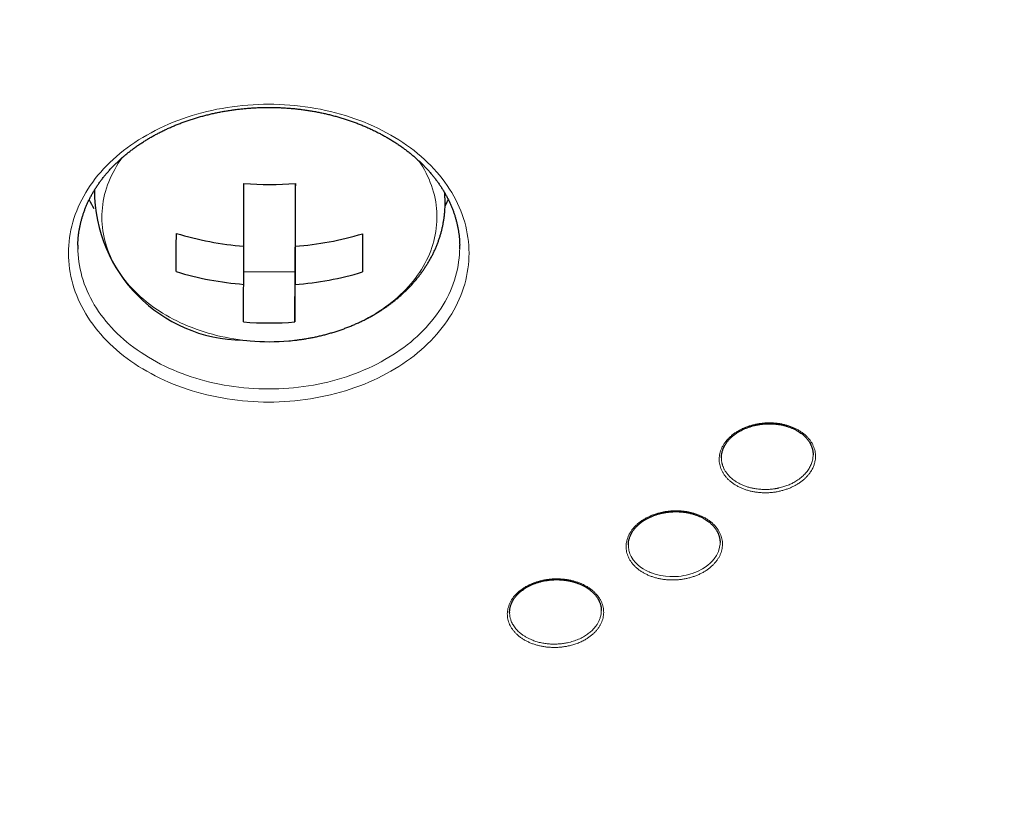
# Model space of a CAD drawing. Header units: millimetres. Extents: x 8 to 587, y 12 to 540.
# Tile 209 of 256: x 302 to 323, y 478 to 495. Entities that reach past the tile are written whole.
import ezdxf

# ---------------------------------------------------------------- set-up
doc = ezdxf.new("R2010")
doc.units = ezdxf.units.MM

msp = doc.modelspace()

# ---------------------------------------------------------------- linework, layer by layer
at = {"color": 7, "linetype": 'Continuous', "lineweight": 30}
for p, q in [((307.576, 491.298), (307.576, 491.292)), ((307.576, 491.292), (307.576, 489.93)), ((307.573, 490.46), (307.57, 489.368)), ((307.576, 490.46), (307.573, 490.46)), ((307.573, 490.46), (307.573, 489.098)), ((309.043, 490.202), (309.043, 489.37)), ((306.453, 489.933), (306.453, 489.1)), ((307.57, 489.368), (306.453, 489.37)), ((307.57, 489.368), (307.57, 488.281)), ((312.251, 481.957), (312.251, 481.952))]:
    msp.add_line(p, q, dxfattribs=at)
at = {"color": 252, "linetype": 'Continuous', "lineweight": 0, "flags": 128}
for points in [[(307, 493.025), (307.114, 493.024), (307.229, 493.021), (307.343, 493.015), (307.456, 493.007), (307.57, 492.997), (307.683, 492.985), (307.796, 492.971), (307.908, 492.954), (308.019, 492.935), (308.13, 492.914), (308.24, 492.891), (308.349, 492.866), (308.458, 492.839), (308.565, 492.81), (308.671, 492.778), (308.776, 492.745), (308.88, 492.709), (308.982, 492.671), (309.084, 492.632), (309.183, 492.59), (309.282, 492.547), (309.378, 492.502), (309.473, 492.454), (309.567, 492.405), (309.658, 492.354), (309.748, 492.302), (309.836, 492.248), (309.922, 492.192), (310.006, 492.134), (310.088, 492.075), (310.167, 492.014), (310.245, 491.951), (310.32, 491.887), (310.394, 491.822), (310.464, 491.755), (310.533, 491.687), (310.599, 491.618), (310.662, 491.547), (310.723, 491.476), (310.782, 491.403), (310.837, 491.328), (310.891, 491.253), (310.941, 491.177), (310.989, 491.1), (311.034, 491.022), (311.077, 490.943), (311.116, 490.863), (311.153, 490.783), (311.187, 490.702), (311.218, 490.62), (311.246, 490.538), (311.271, 490.455), (311.294, 490.371), (311.313, 490.288), (311.329, 490.204), (311.343, 490.119), (311.353, 490.035), (311.361, 489.95), (311.365, 489.865), (311.367, 489.78), (311.365, 489.695), (311.361, 489.61), (311.353, 489.525), (311.343, 489.441), (311.329, 489.356), (311.313, 489.272), (311.294, 489.189), (311.271, 489.105), (311.246, 489.022), (311.218, 488.94), (311.187, 488.858), (311.153, 488.777), (311.116, 488.697), (311.077, 488.617), (311.034, 488.538), (310.989, 488.46), (310.941, 488.383), (310.891, 488.307), (310.837, 488.232), (310.782, 488.157), (310.723, 488.084), (310.662, 488.013), (310.599, 487.942), (310.533, 487.873), (310.464, 487.805), (310.394, 487.738), (310.32, 487.673), (310.245, 487.609), (310.167, 487.546), (310.088, 487.485), (310.006, 487.426), (309.922, 487.368), (309.836, 487.312), (309.748, 487.258), (309.658, 487.206), (309.567, 487.155), (309.473, 487.106), (309.378, 487.058), (309.282, 487.013), (309.183, 486.97), (309.084, 486.928), (308.982, 486.889), (308.88, 486.851), (308.776, 486.815), (308.671, 486.782), (308.565, 486.75), (308.458, 486.721), (308.349, 486.694), (308.24, 486.669), (308.13, 486.646), (308.019, 486.625), (307.908, 486.606), (307.796, 486.589), (307.683, 486.575), (307.57, 486.563), (307.456, 486.553), (307.343, 486.545), (307.229, 486.539), (307.114, 486.536), (307, 486.535), (306.886, 486.536), (306.771, 486.539), (306.657, 486.545), (306.544, 486.553), (306.43, 486.563), (306.317, 486.575), (306.204, 486.589), (306.092, 486.606), (305.981, 486.625), (305.87, 486.646), (305.76, 486.669), (305.651, 486.694), (305.542, 486.721), (305.435, 486.75), (305.329, 486.782), (305.224, 486.815), (305.12, 486.851), (305.018, 486.889), (304.916, 486.928), (304.817, 486.97), (304.718, 487.013), (304.622, 487.058), (304.527, 487.106), (304.433, 487.155), (304.342, 487.206), (304.252, 487.258), (304.164, 487.312), (304.078, 487.368), (303.994, 487.426), (303.912, 487.485), (303.833, 487.546), (303.755, 487.609), (303.68, 487.673), (303.606, 487.738), (303.536, 487.805), (303.467, 487.873), (303.401, 487.942), (303.338, 488.013), (303.277, 488.084), (303.218, 488.157), (303.163, 488.232), (303.109, 488.307), (303.059, 488.383), (303.011, 488.46), (302.966, 488.538), (302.923, 488.617), (302.884, 488.697), (302.847, 488.777), (302.813, 488.858), (302.782, 488.94), (302.754, 489.022), (302.729, 489.105), (302.706, 489.189), (302.687, 489.272), (302.671, 489.356), (302.657, 489.441), (302.647, 489.525), (302.639, 489.61), (302.635, 489.695), (302.633, 489.78), (302.635, 489.865), (302.639, 489.95), (302.647, 490.035), (302.657, 490.119), (302.671, 490.204), (302.687, 490.288), (302.706, 490.371), (302.729, 490.455), (302.754, 490.538), (302.782, 490.62), (302.813, 490.702), (302.847, 490.783), (302.884, 490.863), (302.923, 490.943), (302.966, 491.022), (303.011, 491.1), (303.059, 491.177), (303.109, 491.253), (303.163, 491.328), (303.218, 491.403), (303.277, 491.476), (303.338, 491.547), (303.401, 491.618), (303.467, 491.687), (303.536, 491.755), (303.606, 491.822), (303.68, 491.887), (303.755, 491.951), (303.833, 492.014), (303.912, 492.075), (303.994, 492.134), (304.078, 492.192), (304.164, 492.248), (304.252, 492.302), (304.342, 492.354), (304.433, 492.405), (304.527, 492.454), (304.622, 492.502), (304.718, 492.547), (304.817, 492.59), (304.916, 492.632), (305.018, 492.671), (305.12, 492.709), (305.224, 492.745), (305.329, 492.778), (305.435, 492.81), (305.542, 492.839), (305.651, 492.866), (305.76, 492.891), (305.87, 492.914), (305.981, 492.935), (306.092, 492.954), (306.204, 492.971), (306.317, 492.985), (306.43, 492.997), (306.544, 493.007), (306.657, 493.015), (306.771, 493.021), (306.886, 493.024), (307, 493.025)], [(303.808, 491.865), (303.763, 491.801), (303.72, 491.737), (303.68, 491.672), (303.641, 491.606), (303.605, 491.539), (303.572, 491.471), (303.541, 491.403), (303.512, 491.334), (303.486, 491.265), (303.462, 491.195), (303.441, 491.125), (303.422, 491.055), (303.406, 490.984), (303.392, 490.912), (303.381, 490.841), (303.373, 490.769), (303.367, 490.697), (303.363, 490.625), (303.362, 490.554), (303.364, 490.482), (303.368, 490.41), (303.375, 490.338), (303.384, 490.266), (303.396, 490.195), (303.411, 490.124), (303.428, 490.053), (303.447, 489.982), (303.469, 489.912), (303.494, 489.843), (303.521, 489.774), (303.55, 489.705), (303.582, 489.637), (303.617, 489.57), (303.653, 489.503), (303.692, 489.437), (303.734, 489.372), (303.777, 489.308), (303.823, 489.245), (303.872, 489.182), (303.922, 489.121), (303.975, 489.061), (304.029, 489.001), (304.086, 488.943), (304.145, 488.886), (304.206, 488.83), (304.269, 488.775), (304.334, 488.722), (304.4, 488.67), (304.469, 488.619), (304.539, 488.569), (304.611, 488.521), (304.685, 488.475), (304.76, 488.429), (304.837, 488.386), (304.916, 488.344), (304.996, 488.303), (305.077, 488.264), (305.16, 488.227), (305.244, 488.191), (305.329, 488.157), (305.416, 488.125), (305.503, 488.094), (305.592, 488.065), (305.682, 488.038), (305.772, 488.013), (305.864, 487.989), (305.956, 487.967), (306.049, 487.947), (306.143, 487.929), (306.237, 487.913), (306.332, 487.899), (306.427, 487.886), (306.435, 487.885)], [(307.606, 487.887), (307.68, 487.896), (307.775, 487.91), (307.869, 487.926), (307.963, 487.944), (308.056, 487.963), (308.149, 487.985), (308.24, 488.008), (308.331, 488.033), (308.421, 488.06), (308.51, 488.089), (308.597, 488.119), (308.684, 488.151), (308.77, 488.185), (308.854, 488.22), (308.937, 488.257), (309.019, 488.296), (309.099, 488.336), (309.178, 488.378), (309.255, 488.421), (309.331, 488.466), (309.405, 488.513), (309.477, 488.56), (309.548, 488.61), (309.616, 488.66), (309.683, 488.712), (309.749, 488.765), (309.812, 488.82), (309.873, 488.876), (309.932, 488.932), (309.99, 488.991), (310.045, 489.05), (310.098, 489.11), (310.148, 489.171), (310.197, 489.233), (310.243, 489.297), (310.288, 489.361), (310.329, 489.425), (310.369, 489.491), (310.406, 489.558), (310.441, 489.625), (310.473, 489.693), (310.503, 489.761), (310.53, 489.83), (310.555, 489.9), (310.578, 489.97), (310.598, 490.04), (310.615, 490.111), (310.63, 490.182), (310.643, 490.253), (310.652, 490.325), (310.66, 490.397), (310.665, 490.468), (310.667, 490.54), (310.666, 490.612), (310.663, 490.684), (310.658, 490.756), (310.65, 490.828), (310.639, 490.899), (310.626, 490.971), (310.61, 491.042), (310.592, 491.112), (310.571, 491.182), (310.548, 491.252), (310.522, 491.322), (310.494, 491.391), (310.463, 491.459), (310.43, 491.526), (310.394, 491.593), (310.357, 491.66), (310.316, 491.725), (310.274, 491.79), (310.271, 491.793)], [(302.838, 489.87), (302.839, 489.833), (302.843, 489.752), (302.85, 489.671), (302.86, 489.59), (302.873, 489.51), (302.888, 489.43), (302.907, 489.35), (302.928, 489.271), (302.952, 489.192), (302.979, 489.113), (303.009, 489.035), (303.041, 488.958), (303.076, 488.881), (303.114, 488.805), (303.154, 488.73), (303.197, 488.656), (303.243, 488.582), (303.291, 488.509), (303.342, 488.438), (303.395, 488.367), (303.451, 488.297), (303.509, 488.229), (303.569, 488.162), (303.632, 488.095), (303.697, 488.031), (303.765, 487.967), (303.835, 487.905), (303.906, 487.844), (303.98, 487.784), (304.056, 487.726), (304.134, 487.67), (304.215, 487.615), (304.296, 487.561), (304.38, 487.51), (304.466, 487.46), (304.553, 487.411), (304.642, 487.364), (304.733, 487.319), (304.825, 487.276), (304.919, 487.235), (305.014, 487.195), (305.11, 487.157), (305.208, 487.122), (305.307, 487.088), (305.407, 487.056), (305.508, 487.026), (305.61, 486.998), (305.714, 486.972), (305.818, 486.948), (305.923, 486.926), (306.028, 486.906), (306.134, 486.888), (306.241, 486.872), (306.349, 486.858), (306.457, 486.847), (306.565, 486.837), (306.673, 486.83), (306.782, 486.824), (306.891, 486.821), (307, 486.82), (307.109, 486.821), (307.218, 486.824), (307.327, 486.83), (307.435, 486.837), (307.543, 486.847), (307.651, 486.858), (307.759, 486.872), (307.866, 486.888), (307.972, 486.906), (308.077, 486.926), (308.182, 486.948), (308.286, 486.972), (308.39, 486.998), (308.492, 487.026), (308.593, 487.056), (308.693, 487.088), (308.792, 487.122), (308.89, 487.157), (308.986, 487.195), (309.081, 487.235), (309.175, 487.276), (309.267, 487.319), (309.358, 487.364), (309.447, 487.411), (309.534, 487.46), (309.62, 487.51), (309.704, 487.561), (309.785, 487.615), (309.866, 487.67), (309.944, 487.726), (310.02, 487.784), (310.094, 487.844), (310.165, 487.905), (310.235, 487.967), (310.303, 488.031), (310.368, 488.095), (310.431, 488.162), (310.491, 488.229), (310.549, 488.297), (310.605, 488.367), (310.658, 488.438), (310.709, 488.509), (310.757, 488.582), (310.803, 488.656), (310.846, 488.73), (310.886, 488.805), (310.924, 488.881), (310.959, 488.958), (310.991, 489.035), (311.021, 489.113), (311.048, 489.192), (311.072, 489.271), (311.093, 489.35), (311.112, 489.43), (311.127, 489.51), (311.14, 489.59), (311.15, 489.671), (311.157, 489.752), (311.161, 489.833), (311.162, 489.871)], [(314.84, 483.421), (314.84, 483.38), (314.843, 483.356), (314.847, 483.331), (314.852, 483.306), (314.858, 483.281), (314.866, 483.257), (314.875, 483.232), (314.904, 483.168), (314.947, 483.1), (314.998, 483.037), (315.006, 483.029), (315.014, 483.02), (315.023, 483.012), (315.031, 483.004), (315.04, 482.995), (315.049, 482.987), (315.107, 482.94), (315.161, 482.903), (315.211, 482.873), (315.255, 482.851), (315.29, 482.834), (315.318, 482.822), (315.335, 482.815), (315.341, 482.813), (315.343, 482.813), (315.343, 482.812), (315.343, 482.812), (315.344, 482.812), (315.344, 482.812), (315.344, 482.812), (315.344, 482.812), (315.344, 482.812), (315.444, 482.779), (315.546, 482.755), (315.648, 482.74), (315.747, 482.732), (315.811, 482.731), (315.874, 482.733), (315.934, 482.738), (315.993, 482.744), (316.049, 482.753), (316.102, 482.764), (316.228, 482.799), (316.346, 482.844), (316.454, 482.9), (316.514, 482.938), (316.57, 482.979), (316.621, 483.023), (316.667, 483.069), (316.707, 483.116), (316.76, 483.195), (316.801, 483.28), (316.828, 483.371), (316.838, 483.442), (316.838, 483.475)]]:
    msp.add_lwpolyline(points, dxfattribs=at)
at = {"color": 7, "linetype": 'Continuous', "lineweight": 30, "flags": 128}
for points in [[(306.456, 489.932), (306.456, 490.029), (306.457, 490.128), (306.457, 490.228), (306.457, 490.329), (306.457, 490.432), (306.458, 490.537), (306.458, 490.642), (306.458, 490.749), (306.458, 490.857), (306.459, 490.966), (306.459, 491.077), (306.459, 491.188), (306.46, 491.3)], [(307.58, 491.298), (307.579, 491.186), (307.579, 491.075), (307.579, 490.964), (307.578, 490.855), (307.578, 490.747), (307.578, 490.64), (307.578, 490.535), (307.577, 490.43), (307.577, 490.327), (307.577, 490.226), (307.577, 490.126), (307.576, 490.027), (307.576, 489.93)], [(304.983, 489.378), (304.983, 489.452), (304.984, 489.529), (304.984, 489.607), (304.984, 489.688), (304.985, 489.77), (304.985, 489.855), (304.985, 489.941), (304.985, 490.029), (304.986, 490.119), (304.986, 490.21)], [(309.046, 490.203), (309.046, 490.111), (309.045, 490.022), (309.045, 489.934), (309.045, 489.847), (309.045, 489.763), (309.044, 489.68), (309.044, 489.6), (309.044, 489.521), (309.043, 489.445), (309.043, 489.37)], [(302.838, 489.953), (302.837, 489.914), (302.838, 489.87)], [(311.162, 489.871), (311.163, 489.914), (311.163, 489.952)], [(306.435, 487.885), (306.523, 487.875), (306.594, 487.869)]]:
    msp.add_lwpolyline(points, dxfattribs=at)
at = {"color": 7, "linetype": 'Continuous', "lineweight": 30}
for centre, radius, start, end in [((306.468, 491.154), 3.269, 180.0268, 269.4196), ((307.031, 497.922), 6.647, 265.0636, 274.7294), ((305.507, 492.121), 2.693, 205.9041, 210.5107), ((308.505, 492.115), 2.681, 330.7897, 334.0938), ((306.981, 496.738), 6.826, 253.0083, 265.5906), ((307.078, 496.717), 6.805, 274.1935, 286.8074), ((306.977, 495.898), 6.818, 253.0008, 265.5981), ((307.074, 495.892), 6.813, 274.2012, 286.7998), ((-146.665, 490.673), 453.121, 359.69774, 359.80109), ((-139.697, 490.645), 447.273, 359.69707, 359.80177), ((307.022, 494.905), 6.647, 265.0636, 274.7294), ((307.015, 492.751), 4.9, 265.0815, 274.9185), ((307.019, 492.701), 4.85, 274.9168, 276.9464)]:
    msp.add_arc(centre, radius, start, end, dxfattribs=at)
for points, knots in [([(269.5, 495.963), (269.5, 495.932), (269.5, 495.823), (269.502, 495.635), (269.506, 495.401), (269.513, 495.166), (269.522, 494.931), (269.533, 494.697), (269.547, 494.462), (269.563, 494.228), (269.581, 493.993), (269.601, 493.759), (269.624, 493.525), (269.649, 493.291), (269.677, 493.057), (269.706, 492.824), (269.738, 492.59), (269.772, 492.357), (269.809, 492.124), (269.848, 491.891), (269.889, 491.658), (269.932, 491.426), (269.978, 491.194), (270.026, 490.962), (270.076, 490.731), (270.129, 490.5), (270.184, 490.269), (270.241, 490.038), (270.3, 489.808), (270.362, 489.578), (270.426, 489.349), (270.492, 489.12), (270.561, 488.891), (270.631, 488.663), (270.704, 488.435), (270.78, 488.208), (270.857, 487.981), (270.937, 487.754), (271.019, 487.528), (271.103, 487.303), (271.19, 487.078), (271.279, 486.853), (271.37, 486.629), (271.463, 486.406), (271.558, 486.183), (271.656, 485.961), (271.756, 485.739), (271.858, 485.518), (271.963, 485.298), (272.069, 485.078), (272.178, 484.859), (272.289, 484.64), (272.402, 484.423), (272.518, 484.205), (272.635, 483.989), (272.755, 483.773), (272.877, 483.558), (273.001, 483.344), (273.127, 483.131), (273.256, 482.918), (273.386, 482.706), (273.519, 482.495), (273.654, 482.285), (273.791, 482.075), (273.93, 481.867), (274.071, 481.659), (274.214, 481.452), (274.36, 481.246), (274.507, 481.041), (274.657, 480.837), (274.808, 480.634), (274.962, 480.432), (275.118, 480.231), (275.275, 480.03), (275.435, 479.831), (275.597, 479.633), (275.761, 479.436), (275.927, 479.239), (276.095, 479.044), (276.265, 478.85), (276.437, 478.657), (276.61, 478.465), (276.786, 478.274), (276.964, 478.084), (277.143, 477.896), (277.325, 477.708), (277.508, 477.522), (277.694, 477.337), (277.881, 477.153), (278.07, 476.97), (278.261, 476.789), (278.454, 476.608), (278.648, 476.429), (278.845, 476.251), (279.043, 476.075), (279.243, 475.9), (279.445, 475.726), (279.648, 475.553), (279.854, 475.381), (280.061, 475.211), (280.269, 475.043), (280.48, 474.875), (280.692, 474.709), (280.906, 474.544), (281.121, 474.381), (281.338, 474.219), (281.557, 474.059), (281.777, 473.899), (281.999, 473.742), (282.223, 473.585), (282.448, 473.431), (282.674, 473.277), (282.903, 473.125), (283.132, 472.975), (283.363, 472.826), (283.596, 472.678), (283.83, 472.532), (284.066, 472.388), (284.303, 472.245), (284.541, 472.103), (284.781, 471.963), (285.022, 471.825), (285.265, 471.688), (285.509, 471.553), (285.754, 471.419), (286.001, 471.287), (286.249, 471.157), (286.498, 471.028), (286.748, 470.9), (287, 470.774), (287.253, 470.65), (287.507, 470.528), (287.763, 470.407), (288.019, 470.287), (288.277, 470.17), (288.536, 470.054), (288.796, 469.939), (289.057, 469.827), (289.319, 469.716), (289.582, 469.606), (289.847, 469.499), (290.112, 469.392), (290.378, 469.288), (290.646, 469.185), (290.914, 469.084), (291.184, 468.985), (291.454, 468.888), (291.725, 468.792), (291.998, 468.698), (292.271, 468.605), (292.545, 468.514), (292.82, 468.425), (293.095, 468.338), (293.372, 468.253), (293.649, 468.169), (293.928, 468.087), (294.207, 468.007), (294.486, 467.928), (294.767, 467.851), (295.048, 467.776), (295.33, 467.703), (295.613, 467.632), (295.896, 467.562), (296.18, 467.494), (296.465, 467.428), (296.75, 467.363), (297.036, 467.301), (297.322, 467.24), (297.609, 467.181), (297.897, 467.124), (298.185, 467.068), (298.474, 467.014), (298.763, 466.963), (299.052, 466.912), (299.342, 466.864), (299.633, 466.818), (299.924, 466.773), (300.216, 466.73), (300.507, 466.689), (300.8, 466.65), (301.092, 466.612), (301.385, 466.577), (301.678, 466.543), (301.972, 466.511), (302.266, 466.481), (302.56, 466.453), (302.854, 466.426), (303.149, 466.401), (303.444, 466.378), (303.739, 466.357), (304.034, 466.338), (304.33, 466.321), (304.625, 466.305), (304.921, 466.291), (305.217, 466.279), (305.513, 466.269), (305.809, 466.261), (306.105, 466.255), (306.402, 466.25), (306.698, 466.247), (306.994, 466.246), (307.29, 466.247), (307.587, 466.25), (307.883, 466.254), (308.179, 466.261), (308.475, 466.269), (308.771, 466.279), (309.067, 466.291), (309.363, 466.305), (309.658, 466.32), (309.954, 466.337), (310.249, 466.357), (310.544, 466.378), (310.839, 466.4), (311.134, 466.425), (311.429, 466.451), (311.723, 466.48), (312.017, 466.51), (312.31, 466.542), (312.604, 466.575), (312.897, 466.611), (313.189, 466.648), (313.482, 466.688), (313.773, 466.729), (314.065, 466.771), (314.356, 466.816), (314.647, 466.862), (314.937, 466.911), (315.227, 466.961), (315.516, 467.012), (315.805, 467.066), (316.093, 467.121), (316.381, 467.179), (316.668, 467.238), (316.954, 467.298), (317.24, 467.361), (317.526, 467.425), (317.81, 467.492), (318.094, 467.559), (318.378, 467.629), (318.661, 467.701), (318.943, 467.774), (319.224, 467.849), (319.505, 467.926), (319.785, 468.004), (320.064, 468.084), (320.342, 468.166), (320.62, 468.25), (320.896, 468.336), (321.172, 468.423), (321.447, 468.512), (321.721, 468.603), (321.995, 468.695), (322.267, 468.789), (322.539, 468.885), (322.809, 468.983), (323.079, 469.082), (323.347, 469.183), (323.615, 469.286), (323.882, 469.39), (324.147, 469.496), (324.412, 469.604), (324.675, 469.713), (324.938, 469.824), (325.199, 469.937), (325.459, 470.052), (325.718, 470.168), (325.976, 470.285), (326.233, 470.405), (326.489, 470.526), (326.743, 470.648), (326.996, 470.773), (327.248, 470.899), (327.499, 471.026), (327.748, 471.155), (327.997, 471.286), (328.244, 471.418), (328.489, 471.552), (328.733, 471.687), (328.976, 471.824), (329.218, 471.963), (329.458, 472.103), (329.697, 472.245), (329.934, 472.388), (330.17, 472.532), (330.404, 472.679), (330.637, 472.826), (330.869, 472.976), (331.099, 473.126), (331.327, 473.278), (331.554, 473.432), (331.78, 473.587), (332.004, 473.744), (332.226, 473.902), (332.446, 474.061), (332.666, 474.222), (332.883, 474.384), (333.099, 474.548), (333.313, 474.713), (333.525, 474.879), (333.736, 475.047), (333.945, 475.216), (334.153, 475.387), (334.358, 475.558), (334.562, 475.731), (334.764, 475.906), (334.965, 476.082), (335.163, 476.259), (335.36, 476.437), (335.555, 476.616), (335.748, 476.797), (335.939, 476.979), (336.129, 477.162), (336.316, 477.347), (336.502, 477.532), (336.686, 477.719), (336.868, 477.907), (337.047, 478.096), (337.225, 478.287), (337.401, 478.478), (337.576, 478.67), (337.748, 478.864), (337.918, 479.059), (338.086, 479.254), (338.252, 479.451), (338.416, 479.649), (338.578, 479.848), (338.738, 480.048), (338.896, 480.249), (339.052, 480.451), (339.206, 480.654), (339.358, 480.857), (339.508, 481.062), (339.656, 481.268), (339.801, 481.474), (339.945, 481.682), (340.086, 481.89), (340.225, 482.099), (340.362, 482.309), (340.497, 482.52), (340.63, 482.732), (340.761, 482.945), (340.889, 483.158), (341.015, 483.372), (341.14, 483.587), (341.261, 483.803), (341.381, 484.019), (341.499, 484.236), (341.614, 484.454), (341.727, 484.672), (341.838, 484.892), (341.947, 485.111), (342.054, 485.332), (342.158, 485.553), (342.26, 485.775), (342.36, 485.997), (342.457, 486.22), (342.553, 486.443), (342.646, 486.667), (342.737, 486.892), (342.825, 487.117), (342.912, 487.342), (342.996, 487.568), (343.078, 487.795), (343.157, 488.022), (343.234, 488.25), (343.309, 488.478), (343.382, 488.706), (343.453, 488.935), (343.521, 489.164), (343.587, 489.393), (343.65, 489.623), (343.712, 489.854), (343.771, 490.084), (343.827, 490.315), (343.882, 490.547), (343.934, 490.778), (343.984, 491.01), (344.032, 491.242), (344.077, 491.475), (344.12, 491.707), (344.161, 491.94), (344.199, 492.173), (344.235, 492.407), (344.269, 492.64), (344.3, 492.874), (344.33, 493.108), (344.356, 493.342), (344.381, 493.576), (344.403, 493.81), (344.423, 494.045), (344.441, 494.279), (344.456, 494.514), (344.47, 494.748), (344.48, 494.983), (344.489, 495.218), (344.495, 495.453), (344.499, 495.687), (344.5, 495.858), (344.5, 495.95), (344.5, 495.964)], [0, 0, 0, 0, 0.000956, 0.003364, 0.005772, 0.00818, 0.010588, 0.012996, 0.015404, 0.017813, 0.020222, 0.022631, 0.025041, 0.027451, 0.029862, 0.032274, 0.034686, 0.037098, 0.039512, 0.041927, 0.044342, 0.046758, 0.049175, 0.051594, 0.054013, 0.056433, 0.058855, 0.061278, 0.063702, 0.066128, 0.068555, 0.070983, 0.073413, 0.075844, 0.078277, 0.080711, 0.083147, 0.085585, 0.088024, 0.090465, 0.092907, 0.095352, 0.097798, 0.100246, 0.102696, 0.105148, 0.107602, 0.110057, 0.112515, 0.114975, 0.117436, 0.1199, 0.122365, 0.124833, 0.127303, 0.129774, 0.132248, 0.134724, 0.137202, 0.139681, 0.142163, 0.144647, 0.147134, 0.149622, 0.152112, 0.154604, 0.157099, 0.159595, 0.162093, 0.164594, 0.167096, 0.1696, 0.172107, 0.174615, 0.177125, 0.179637, 0.182151, 0.184667, 0.187185, 0.189704, 0.192225, 0.194748, 0.197273, 0.1998, 0.202328, 0.204858, 0.207389, 0.209923, 0.212457, 0.214993, 0.217531, 0.22007, 0.222611, 0.225153, 0.227696, 0.230241, 0.232787, 0.235334, 0.237883, 0.240432, 0.242983, 0.245535, 0.248088, 0.250643, 0.253198, 0.255754, 0.258311, 0.260869, 0.263428, 0.265988, 0.268549, 0.27111, 0.273672, 0.276235, 0.278799, 0.281363, 0.283928, 0.286494, 0.28906, 0.291627, 0.294194, 0.296762, 0.29933, 0.301899, 0.304468, 0.307038, 0.309608, 0.312178, 0.314748, 0.317319, 0.319891, 0.322462, 0.325034, 0.327606, 0.330178, 0.33275, 0.335323, 0.337895, 0.340468, 0.343041, 0.345614, 0.348188, 0.350761, 0.353334, 0.355908, 0.358481, 0.361055, 0.363628, 0.366202, 0.368775, 0.371349, 0.373922, 0.376496, 0.379069, 0.381643, 0.384216, 0.386789, 0.389363, 0.391936, 0.394509, 0.397082, 0.399655, 0.402228, 0.404801, 0.407374, 0.409946, 0.412519, 0.415092, 0.417664, 0.420237, 0.422809, 0.425381, 0.427953, 0.430525, 0.433097, 0.435669, 0.438241, 0.440813, 0.443385, 0.445956, 0.448528, 0.451099, 0.45367, 0.456242, 0.458813, 0.461384, 0.463955, 0.466527, 0.469098, 0.471669, 0.47424, 0.476811, 0.479382, 0.481952, 0.484523, 0.487094, 0.489665, 0.492236, 0.494807, 0.497377, 0.499948, 0.502519, 0.50509, 0.507661, 0.510232, 0.512803, 0.515374, 0.517945, 0.520516, 0.523087, 0.525658, 0.528229, 0.5308, 0.533372, 0.535943, 0.538514, 0.541086, 0.543657, 0.546229, 0.548801, 0.551373, 0.553945, 0.556517, 0.559089, 0.561661, 0.564233, 0.566806, 0.569378, 0.571951, 0.574524, 0.577096, 0.579669, 0.582242, 0.584816, 0.587389, 0.589962, 0.592536, 0.59511, 0.597683, 0.600257, 0.602831, 0.605405, 0.607979, 0.610553, 0.613128, 0.615702, 0.618277, 0.620851, 0.623426, 0.626001, 0.628576, 0.63115, 0.633725, 0.6363, 0.638875, 0.64145, 0.644025, 0.6466, 0.649175, 0.65175, 0.654325, 0.6569, 0.659475, 0.66205, 0.664625, 0.667199, 0.669774, 0.672348, 0.674922, 0.677496, 0.68007, 0.682644, 0.685217, 0.68779, 0.690363, 0.692936, 0.695508, 0.69808, 0.700652, 0.703223, 0.705794, 0.708364, 0.710934, 0.713504, 0.716073, 0.718641, 0.721209, 0.723776, 0.726343, 0.728909, 0.731474, 0.734039, 0.736603, 0.739166, 0.741728, 0.74429, 0.74685, 0.74941, 0.751968, 0.754526, 0.757083, 0.759638, 0.762193, 0.764746, 0.767299, 0.76985, 0.7724, 0.774948, 0.777496, 0.780042, 0.782586, 0.785129, 0.787671, 0.790212, 0.79275, 0.795288, 0.797823, 0.800358, 0.80289, 0.805421, 0.80795, 0.810477, 0.813003, 0.815527, 0.818049, 0.820569, 0.823088, 0.825604, 0.828119, 0.830632, 0.833143, 0.835651, 0.838158, 0.840663, 0.843166, 0.845667, 0.848166, 0.850662, 0.853157, 0.855649, 0.85814, 0.860628, 0.863115, 0.865599, 0.868081, 0.870561, 0.873039, 0.875515, 0.877989, 0.88046, 0.88293, 0.885398, 0.887863, 0.890327, 0.892788, 0.895248, 0.897705, 0.900161, 0.902615, 0.905066, 0.907516, 0.909964, 0.91241, 0.914854, 0.917297, 0.919738, 0.922177, 0.924614, 0.92705, 0.929484, 0.931917, 0.934348, 0.936777, 0.939205, 0.941632, 0.944057, 0.946481, 0.948904, 0.951325, 0.953746, 0.956165, 0.958583, 0.961, 0.963416, 0.965831, 0.968245, 0.970659, 0.973072, 0.975484, 0.977895, 0.980306, 0.982716, 0.985125, 0.987535, 0.989944, 0.992352, 0.99476, 0.997169, 0.999576, 1, 1, 1, 1]), ([(302.838, 489.951), (302.838, 489.973), (302.839, 490.019), (302.844, 490.088), (302.85, 490.159), (302.86, 490.231), (302.871, 490.301), (302.885, 490.372), (302.9, 490.442), (302.919, 490.512), (302.939, 490.582), (302.962, 490.652), (302.987, 490.721), (303.014, 490.789), (303.043, 490.857), (303.074, 490.924), (303.108, 490.991), (303.144, 491.058), (303.182, 491.123), (303.221, 491.188), (303.263, 491.252), (303.307, 491.316), (303.353, 491.379), (303.401, 491.441), (303.451, 491.502), (303.503, 491.562), (303.557, 491.621), (303.613, 491.68), (303.67, 491.737), (303.73, 491.794), (303.791, 491.849), (303.854, 491.903), (303.919, 491.957), (303.985, 492.009), (304.053, 492.06), (304.123, 492.11), (304.194, 492.159), (304.267, 492.206), (304.341, 492.252), (304.417, 492.297), (304.494, 492.341), (304.572, 492.383), (304.652, 492.424), (304.733, 492.464), (304.816, 492.502), (304.899, 492.539), (304.984, 492.574), (305.07, 492.608), (305.157, 492.641), (305.245, 492.672), (305.334, 492.701), (305.424, 492.729), (305.515, 492.755), (305.607, 492.78), (305.699, 492.803), (305.792, 492.825), (305.886, 492.845), (305.981, 492.863), (306.076, 492.88), (306.171, 492.895), (306.267, 492.909), (306.364, 492.92), (306.461, 492.931), (306.558, 492.939), (306.655, 492.946), (306.752, 492.951), (306.85, 492.954), (306.933, 492.956), (306.983, 492.956), (307, 492.956)], [0, 0, 0, 0, 0.014114, 0.029418, 0.044718, 0.060014, 0.075304, 0.090584, 0.105855, 0.121115, 0.136361, 0.151595, 0.166814, 0.182018, 0.197207, 0.212381, 0.227539, 0.242682, 0.25781, 0.272923, 0.288023, 0.303109, 0.318182, 0.333243, 0.348293, 0.363332, 0.378361, 0.393381, 0.408393, 0.423397, 0.438395, 0.453386, 0.468372, 0.483352, 0.498329, 0.513301, 0.52827, 0.543237, 0.558201, 0.573163, 0.588123, 0.603082, 0.61804, 0.632997, 0.647954, 0.66291, 0.677866, 0.692822, 0.707779, 0.722735, 0.737691, 0.752648, 0.767606, 0.782564, 0.797522, 0.812481, 0.82744, 0.8424, 0.857361, 0.872322, 0.887283, 0.902245, 0.917207, 0.932169, 0.947132, 0.962095, 0.977057, 0.99202, 1, 1, 1, 1]), ([(307, 492.956), (307.017, 492.956), (307.067, 492.956), (307.149, 492.954), (307.246, 492.951), (307.344, 492.946), (307.441, 492.939), (307.538, 492.931), (307.635, 492.921), (307.731, 492.909), (307.827, 492.895), (307.923, 492.88), (308.018, 492.864), (308.113, 492.845), (308.206, 492.825), (308.3, 492.804), (308.392, 492.78), (308.484, 492.756), (308.574, 492.729), (308.664, 492.702), (308.753, 492.672), (308.841, 492.641), (308.928, 492.609), (309.014, 492.575), (309.099, 492.54), (309.183, 492.503), (309.265, 492.465), (309.347, 492.425), (309.426, 492.384), (309.505, 492.342), (309.582, 492.298), (309.658, 492.253), (309.732, 492.207), (309.805, 492.16), (309.876, 492.111), (309.946, 492.061), (310.014, 492.01), (310.08, 491.958), (310.144, 491.905), (310.207, 491.85), (310.269, 491.795), (310.328, 491.739), (310.385, 491.681), (310.441, 491.623), (310.495, 491.564), (310.547, 491.504), (310.597, 491.443), (310.645, 491.381), (310.691, 491.318), (310.735, 491.255), (310.777, 491.191), (310.817, 491.126), (310.854, 491.061), (310.89, 490.995), (310.924, 490.928), (310.955, 490.861), (310.985, 490.793), (311.012, 490.725), (311.037, 490.656), (311.059, 490.587), (311.08, 490.517), (311.098, 490.447), (311.114, 490.377), (311.128, 490.307), (311.14, 490.236), (311.149, 490.165), (311.156, 490.094), (311.16, 490.023), (311.162, 489.975), (311.163, 489.951), (311.163, 489.951)], [0, 0, 0, 0, 0.0078, 0.022762, 0.037724, 0.052686, 0.067647, 0.082608, 0.097569, 0.112529, 0.127488, 0.142447, 0.157406, 0.172363, 0.18732, 0.202276, 0.217232, 0.232186, 0.24714, 0.262093, 0.277046, 0.291997, 0.306949, 0.321899, 0.33685, 0.351799, 0.366749, 0.381699, 0.396649, 0.411599, 0.42655, 0.441501, 0.456454, 0.471408, 0.486364, 0.501322, 0.516283, 0.531247, 0.546215, 0.561187, 0.576164, 0.591146, 0.606134, 0.621129, 0.636132, 0.651142, 0.666162, 0.681192, 0.696232, 0.711284, 0.726348, 0.741424, 0.756514, 0.771619, 0.786738, 0.801872, 0.817022, 0.832187, 0.847368, 0.862565, 0.877777, 0.893003, 0.908244, 0.923498, 0.938763, 0.95404, 0.969325, 0.984618, 0.999916, 1, 1, 1, 1]), ([(307.606, 487.887), (307.612, 487.887), (307.649, 487.892), (307.717, 487.901), (307.81, 487.916), (307.902, 487.932), (307.994, 487.95), (308.086, 487.97), (308.176, 487.991), (308.267, 488.015), (308.356, 488.04), (308.445, 488.067), (308.532, 488.095), (308.619, 488.126), (308.705, 488.158), (308.79, 488.191), (308.874, 488.227), (308.957, 488.264), (309.038, 488.302), (309.119, 488.343), (309.198, 488.385), (309.276, 488.428), (309.352, 488.473), (309.427, 488.52), (309.501, 488.568), (309.573, 488.617), (309.643, 488.668), (309.712, 488.721), (309.779, 488.774), (309.845, 488.829), (309.909, 488.886), (309.97, 488.943), (310.03, 489.002), (310.089, 489.062), (310.145, 489.124), (310.199, 489.186), (310.251, 489.249), (310.301, 489.314), (310.349, 489.379), (310.395, 489.445), (310.439, 489.512), (310.481, 489.58), (310.52, 489.649), (310.558, 489.718), (310.593, 489.789), (310.625, 489.859), (310.656, 489.931), (310.684, 490.003), (310.71, 490.075), (310.734, 490.148), (310.756, 490.221), (310.775, 490.295), (310.792, 490.368), (310.806, 490.443), (310.819, 490.517), (310.829, 490.591), (310.836, 490.666), (310.842, 490.741), (310.845, 490.816), (310.845, 490.891), (310.844, 490.965), (310.841, 491.033), (310.837, 491.076), (310.835, 491.093)], [0, 0, 0, 0, 0.00319, 0.020242, 0.037297, 0.054354, 0.071414, 0.088477, 0.105543, 0.122612, 0.139683, 0.156756, 0.173832, 0.19091, 0.207989, 0.225069, 0.24215, 0.259229, 0.276307, 0.293381, 0.310452, 0.327518, 0.344577, 0.361627, 0.378668, 0.395697, 0.412711, 0.429711, 0.446692, 0.463653, 0.480591, 0.497505, 0.514392, 0.53125, 0.548076, 0.564869, 0.581627, 0.598348, 0.61503, 0.631672, 0.648273, 0.664832, 0.681348, 0.697822, 0.714253, 0.730642, 0.746989, 0.763295, 0.779563, 0.795793, 0.811987, 0.828148, 0.844279, 0.860381, 0.876459, 0.892514, 0.908551, 0.924573, 0.940583, 0.956586, 0.972584, 0.98858, 1, 1, 1, 1]), ([(316.867, 485.322), (316.867, 485.329), (316.868, 485.342), (316.869, 485.366), (316.872, 485.392), (316.877, 485.422), (316.885, 485.455), (316.895, 485.486), (316.904, 485.512), (316.913, 485.532), (316.921, 485.549), (316.927, 485.562), (316.932, 485.572), (316.938, 485.583), (316.945, 485.596), (316.956, 485.613), (316.969, 485.635), (316.985, 485.658), (317.003, 485.681), (317.021, 485.703), (317.039, 485.723), (317.059, 485.743), (317.08, 485.764), (317.103, 485.784), (317.126, 485.804), (317.156, 485.828), (317.195, 485.856), (317.245, 485.888), (317.302, 485.92), (317.363, 485.95), (317.426, 485.976), (317.495, 486), (317.568, 486.022), (317.646, 486.039), (317.724, 486.052), (317.801, 486.06), (317.879, 486.064), (317.957, 486.064), (318.035, 486.06), (318.112, 486.05), (318.188, 486.037), (318.26, 486.02), (318.327, 485.999), (318.389, 485.976), (318.449, 485.95), (318.506, 485.92), (318.557, 485.889), (318.604, 485.857), (318.647, 485.823), (318.685, 485.788), (318.716, 485.756), (318.741, 485.726), (318.761, 485.701), (318.778, 485.675), (318.791, 485.654), (318.801, 485.637), (318.809, 485.623), (318.817, 485.606), (318.826, 485.586), (318.836, 485.562), (318.845, 485.535), (318.853, 485.506), (318.859, 485.478), (318.863, 485.453), (318.866, 485.431), (318.867, 485.413), (318.867, 485.399), (318.867, 485.392), (318.867, 485.389)], [0, 0, 0, 0, 0.010128, 0.021483, 0.034075, 0.047916, 0.063065, 0.078334, 0.089584, 0.099074, 0.106798, 0.112753, 0.116977, 0.121503, 0.127487, 0.135917, 0.146171, 0.158086, 0.16983, 0.180922, 0.191346, 0.201084, 0.213323, 0.224271, 0.235302, 0.24701, 0.266069, 0.286784, 0.309238, 0.332541, 0.355279, 0.377464, 0.403555, 0.429134, 0.453936, 0.478481, 0.503102, 0.527824, 0.552512, 0.577076, 0.602091, 0.627939, 0.650058, 0.67253, 0.695373, 0.718436, 0.740406, 0.760982, 0.782294, 0.801828, 0.822214, 0.83524, 0.849009, 0.862547, 0.87386, 0.88091, 0.887158, 0.894972, 0.904646, 0.916171, 0.929593, 0.942633, 0.955963, 0.967789, 0.978082, 0.986856, 0.994146, 1, 1, 1, 1]), ([(314.839, 483.421), (314.839, 483.427), (314.839, 483.441), (314.841, 483.463), (314.843, 483.49), (314.849, 483.519), (314.856, 483.551), (314.866, 483.581), (314.876, 483.607), (314.884, 483.628), (314.892, 483.644), (314.898, 483.657), (314.903, 483.667), (314.909, 483.677), (314.916, 483.69), (314.927, 483.707), (314.94, 483.728), (314.956, 483.751), (314.974, 483.774), (314.992, 483.795), (315.01, 483.815), (315.03, 483.835), (315.051, 483.855), (315.073, 483.876), (315.097, 483.895), (315.127, 483.919), (315.166, 483.946), (315.216, 483.978), (315.272, 484.009), (315.333, 484.038), (315.397, 484.064), (315.465, 484.088), (315.539, 484.108), (315.617, 484.125), (315.695, 484.137), (315.772, 484.145), (315.85, 484.149), (315.928, 484.148), (316.006, 484.143), (316.083, 484.134), (316.159, 484.12), (316.231, 484.102), (316.298, 484.082), (316.36, 484.059), (316.42, 484.032), (316.477, 484.003), (316.528, 483.972), (316.571, 483.943), (316.606, 483.916), (316.635, 483.891), (316.662, 483.865), (316.684, 483.842), (316.703, 483.821), (316.718, 483.803), (316.732, 483.783), (316.747, 483.763), (316.76, 483.743), (316.77, 483.725), (316.778, 483.711), (316.784, 483.7), (316.788, 483.691), (316.793, 483.681), (316.799, 483.667), (316.807, 483.648), (316.815, 483.625), (316.823, 483.598), (316.83, 483.57), (316.834, 483.543), (316.837, 483.52), (316.838, 483.501), (316.839, 483.486), (316.839, 483.478), (316.839, 483.475)], [0, 0, 0, 0, 0.010067, 0.021374, 0.033929, 0.047747, 0.062885, 0.078151, 0.089399, 0.098886, 0.106607, 0.11256, 0.116781, 0.12131, 0.127296, 0.13573, 0.145987, 0.157904, 0.169645, 0.180733, 0.191155, 0.200889, 0.213125, 0.224071, 0.235106, 0.246817, 0.265879, 0.286595, 0.309051, 0.332357, 0.355095, 0.37728, 0.403368, 0.428942, 0.453749, 0.478299, 0.50292, 0.527642, 0.552334, 0.576901, 0.601919, 0.627769, 0.649891, 0.672367, 0.695212, 0.718248, 0.740023, 0.760227, 0.775937, 0.790474, 0.8044, 0.820105, 0.829154, 0.838767, 0.848942, 0.859676, 0.870228, 0.879272, 0.88577, 0.891157, 0.895434, 0.899017, 0.905703, 0.914918, 0.926688, 0.938842, 0.952568, 0.965245, 0.976304, 0.985754, 0.993635, 1, 1, 1, 1]), ([(312.25, 481.953), (312.25, 481.959), (312.25, 481.972), (312.252, 481.995), (312.255, 482.02), (312.26, 482.05), (312.267, 482.081), (312.277, 482.111), (312.287, 482.137), (312.295, 482.157), (312.303, 482.173), (312.309, 482.185), (312.314, 482.196), (312.32, 482.206), (312.327, 482.219), (312.338, 482.235), (312.351, 482.256), (312.367, 482.278), (312.385, 482.301), (312.403, 482.322), (312.421, 482.342), (312.441, 482.362), (312.461, 482.381), (312.484, 482.401), (312.507, 482.42), (312.538, 482.443), (312.577, 482.471), (312.626, 482.502), (312.683, 482.532), (312.744, 482.56), (312.807, 482.586), (312.872, 482.607), (312.937, 482.625), (313.002, 482.64), (313.077, 482.653), (313.164, 482.663), (313.255, 482.667), (313.339, 482.665), (313.417, 482.66), (313.494, 482.65), (313.57, 482.636), (313.642, 482.618), (313.709, 482.597), (313.771, 482.573), (313.832, 482.547), (313.888, 482.517), (313.939, 482.486), (313.982, 482.457), (314.017, 482.429), (314.046, 482.405), (314.073, 482.379), (314.095, 482.356), (314.114, 482.335), (314.129, 482.316), (314.144, 482.297), (314.158, 482.277), (314.171, 482.257), (314.181, 482.239), (314.189, 482.225), (314.195, 482.214), (314.199, 482.205), (314.204, 482.195), (314.21, 482.182), (314.218, 482.163), (314.226, 482.139), (314.234, 482.113), (314.241, 482.085), (314.245, 482.058), (314.248, 482.035), (314.25, 482.017), (314.25, 482.002), (314.25, 481.994), (314.25, 481.991)], [0, 0, 0, 0, 0.010067, 0.021372, 0.033925, 0.04774, 0.062876, 0.078139, 0.089386, 0.098871, 0.10659, 0.11254, 0.11676, 0.12129, 0.127279, 0.135715, 0.145975, 0.157893, 0.169632, 0.180717, 0.191136, 0.200867, 0.2131, 0.224045, 0.235082, 0.246795, 0.265858, 0.286574, 0.309029, 0.332333, 0.355071, 0.377252, 0.399022, 0.420462, 0.441412, 0.472218, 0.502975, 0.527617, 0.552298, 0.576871, 0.601892, 0.627746, 0.649873, 0.672354, 0.695205, 0.718242, 0.740017, 0.760223, 0.775934, 0.790472, 0.804401, 0.820107, 0.829157, 0.838771, 0.848947, 0.859681, 0.870232, 0.879276, 0.885773, 0.89116, 0.895436, 0.899018, 0.905704, 0.914919, 0.926687, 0.938841, 0.952566, 0.965245, 0.976305, 0.985757, 0.993638, 1, 1, 1, 1])]:
    msp.add_open_spline(points, degree=3, knots=knots, dxfattribs=at)
at = {"color": 252, "linetype": 'Continuous', "lineweight": 0}
for points, knots in [([(318.883, 485.554), (318.889, 485.535), (318.903, 485.497), (318.915, 485.438), (318.921, 485.379), (318.92, 485.319), (318.912, 485.254), (318.895, 485.184), (318.868, 485.111), (318.83, 485.04), (318.786, 484.977), (318.739, 484.92), (318.69, 484.87), (318.636, 484.823), (318.577, 484.78), (318.513, 484.739), (318.446, 484.702), (318.375, 484.669), (318.301, 484.64), (318.225, 484.615), (318.146, 484.595), (318.065, 484.578), (317.983, 484.567), (317.901, 484.56), (317.819, 484.558), (317.737, 484.561), (317.655, 484.568), (317.575, 484.58), (317.497, 484.596), (317.421, 484.617), (317.348, 484.643), (317.278, 484.672), (317.211, 484.706), (317.149, 484.743), (317.092, 484.783), (317.039, 484.827), (316.991, 484.875), (316.948, 484.925), (316.911, 484.977), (316.881, 485.031), (316.856, 485.087), (316.837, 485.145), (316.824, 485.204), (316.819, 485.264), (316.819, 485.324), (316.827, 485.384), (316.84, 485.443), (316.86, 485.502), (316.887, 485.559), (316.919, 485.616), (316.957, 485.67), (317.001, 485.722), (317.05, 485.772), (317.104, 485.819), (317.163, 485.862), (317.226, 485.903), (317.293, 485.94), (317.364, 485.973), (317.438, 486.002), (317.514, 486.027), (317.593, 486.047), (317.674, 486.063), (317.755, 486.075), (317.837, 486.082), (317.92, 486.084), (318.002, 486.081), (318.084, 486.074), (318.163, 486.062), (318.241, 486.046), (318.317, 486.025), (318.391, 485.999), (318.461, 485.97), (318.527, 485.937), (318.589, 485.9), (318.647, 485.859), (318.7, 485.814), (318.749, 485.767), (318.791, 485.717), (318.828, 485.665), (318.859, 485.611), (318.875, 485.573), (318.883, 485.554)], [0, 0, 0, 0, 0.012544, 0.024996, 0.037422, 0.04989, 0.062466, 0.078151, 0.093715, 0.109282, 0.12497, 0.137539, 0.150017, 0.162465, 0.174946, 0.187522, 0.200101, 0.212574, 0.225006, 0.237465, 0.250017, 0.262652, 0.275143, 0.287561, 0.299981, 0.312476, 0.32518, 0.3377, 0.350113, 0.362496, 0.374925, 0.387656, 0.40019, 0.412605, 0.42498, 0.43739, 0.450088, 0.462607, 0.475028, 0.487431, 0.499897, 0.512574, 0.525095, 0.537549, 0.550027, 0.562619, 0.575063, 0.587546, 0.600118, 0.612605, 0.625059, 0.637647, 0.650089, 0.662484, 0.674934, 0.687535, 0.700084, 0.712521, 0.724937, 0.737421, 0.750061, 0.762532, 0.774942, 0.787371, 0.799899, 0.812609, 0.825017, 0.837393, 0.849812, 0.862354, 0.875097, 0.887519, 0.899899, 0.912313, 0.924838, 0.937552, 0.950042, 0.962459, 0.974874, 0.987364, 1, 1, 1, 1]), ([(316.869, 485.322), (316.868, 485.307), (316.868, 485.285), (316.871, 485.256), (316.874, 485.235), (316.878, 485.214), (316.883, 485.193), (316.889, 485.173), (316.895, 485.152), (316.906, 485.122), (316.924, 485.082), (316.953, 485.03), (316.991, 484.975), (317.04, 484.919), (317.102, 484.862), (317.168, 484.813), (317.235, 484.772), (317.3, 484.739), (317.371, 484.709), (317.445, 484.684), (317.52, 484.664), (317.605, 484.647), (317.699, 484.635), (317.804, 484.629), (317.905, 484.632), (317.979, 484.639), (318.026, 484.646), (318.048, 484.649), (318.07, 484.653), (318.091, 484.657), (318.111, 484.661), (318.157, 484.672), (318.228, 484.691), (318.321, 484.724), (318.408, 484.763), (318.497, 484.812), (318.586, 484.873), (318.669, 484.946), (318.738, 485.024), (318.793, 485.108), (318.835, 485.197), (318.858, 485.282), (318.868, 485.347), (318.866, 485.38), (318.866, 485.389)], [0, 0, 0, 0, 0.0199407, 0.0291534, 0.0384021, 0.0476869, 0.0570078, 0.0663648, 0.0757578, 0.085187, 0.1075696, 0.1324842, 0.1599308, 0.189909, 0.2224185, 0.257459, 0.2822328, 0.3081323, 0.3351573, 0.3619955, 0.3877402, 0.4123913, 0.4473078, 0.4797654, 0.5131953, 0.5435405, 0.5509806, 0.5582089, 0.5652254, 0.5720301, 0.578623, 0.5850041, 0.6177549, 0.6500748, 0.6819646, 0.7134249, 0.7546928, 0.7952014, 0.8349508, 0.8746868, 0.9151906, 0.9564641, 0.9879356, 1, 1, 1, 1]), ([(316.854, 483.638), (316.86, 483.619), (316.874, 483.581), (316.886, 483.523), (316.892, 483.465), (316.891, 483.405), (316.884, 483.346), (316.87, 483.287), (316.851, 483.229), (316.825, 483.172), (316.792, 483.117), (316.754, 483.063), (316.71, 483.012), (316.661, 482.963), (316.607, 482.917), (316.548, 482.873), (316.485, 482.834), (316.418, 482.797), (316.347, 482.765), (316.273, 482.737), (316.197, 482.713), (316.118, 482.693), (316.037, 482.677), (315.955, 482.666), (315.873, 482.66), (315.791, 482.658), (315.709, 482.661), (315.627, 482.669), (315.546, 482.681), (315.469, 482.698), (315.393, 482.719), (315.32, 482.744), (315.249, 482.774), (315.183, 482.808), (315.121, 482.845), (315.063, 482.885), (315.01, 482.929), (314.962, 482.976), (314.919, 483.026), (314.882, 483.078), (314.852, 483.131), (314.827, 483.187), (314.808, 483.245), (314.796, 483.303), (314.79, 483.362), (314.791, 483.421), (314.798, 483.481), (314.811, 483.54), (314.831, 483.598), (314.857, 483.654), (314.889, 483.709), (314.928, 483.763), (314.971, 483.814), (315.02, 483.863), (315.074, 483.909), (315.133, 483.952), (315.197, 483.992), (315.264, 484.028), (315.335, 484.061), (315.408, 484.089), (315.485, 484.113), (315.564, 484.133), (315.644, 484.149), (315.726, 484.159), (315.808, 484.166), (315.891, 484.167), (315.973, 484.164), (316.054, 484.157), (316.134, 484.145), (316.212, 484.128), (316.288, 484.107), (316.362, 484.081), (316.432, 484.052), (316.498, 484.019), (316.56, 483.982), (316.618, 483.941), (316.671, 483.897), (316.719, 483.85), (316.762, 483.801), (316.798, 483.749), (316.83, 483.695), (316.846, 483.657), (316.854, 483.638)], [0, 0, 0, 0, 0.012514, 0.024945, 0.037366, 0.049849, 0.062464, 0.075022, 0.087486, 0.099923, 0.112398, 0.124974, 0.137543, 0.150022, 0.16247, 0.174951, 0.187524, 0.200084, 0.212551, 0.224987, 0.237455, 0.250018, 0.262608, 0.275079, 0.287502, 0.299944, 0.312477, 0.325136, 0.337635, 0.35005, 0.362455, 0.374925, 0.387649, 0.400179, 0.412594, 0.424972, 0.437389, 0.450121, 0.462659, 0.475082, 0.487468, 0.499894, 0.512614, 0.525162, 0.537623, 0.550079, 0.562615, 0.575221, 0.587677, 0.600074, 0.612505, 0.625064, 0.637659, 0.650102, 0.662496, 0.67494, 0.687537, 0.700125, 0.712573, 0.724981, 0.737445, 0.75006, 0.762587, 0.775019, 0.787443, 0.799945, 0.812609, 0.825045, 0.837433, 0.849852, 0.862381, 0.875099, 0.887499, 0.899868, 0.912282, 0.924817, 0.937553, 0.949997, 0.962388, 0.974801, 0.987312, 1, 1, 1, 1]), ([(314.264, 482.152), (314.271, 482.133), (314.284, 482.096), (314.296, 482.038), (314.302, 481.98), (314.302, 481.921), (314.294, 481.862), (314.281, 481.804), (314.261, 481.747), (314.235, 481.691), (314.203, 481.636), (314.165, 481.583), (314.121, 481.532), (314.072, 481.484), (314.018, 481.439), (313.959, 481.396), (313.891, 481.354), (313.811, 481.313), (313.722, 481.275), (313.627, 481.244), (313.535, 481.221), (313.448, 481.205), (313.366, 481.195), (313.284, 481.189), (313.202, 481.188), (313.119, 481.192), (313.038, 481.2), (312.957, 481.213), (312.88, 481.23), (312.804, 481.251), (312.73, 481.277), (312.66, 481.307), (312.593, 481.341), (312.531, 481.378), (312.474, 481.418), (312.421, 481.463), (312.372, 481.51), (312.33, 481.559), (312.293, 481.611), (312.262, 481.665), (312.237, 481.72), (312.219, 481.777), (312.206, 481.836), (312.2, 481.894), (312.201, 481.953), (312.208, 482.011), (312.222, 482.07), (312.242, 482.127), (312.268, 482.183), (312.3, 482.237), (312.338, 482.29), (312.382, 482.341), (312.431, 482.389), (312.485, 482.434), (312.544, 482.476), (312.607, 482.515), (312.674, 482.551), (312.745, 482.583), (312.819, 482.61), (312.895, 482.633), (312.974, 482.653), (313.055, 482.667), (313.137, 482.678), (313.219, 482.683), (313.301, 482.684), (313.384, 482.681), (313.465, 482.672), (313.545, 482.66), (313.623, 482.643), (313.699, 482.621), (313.772, 482.595), (313.842, 482.566), (313.908, 482.532), (313.97, 482.495), (314.029, 482.454), (314.082, 482.41), (314.13, 482.363), (314.172, 482.314), (314.209, 482.263), (314.24, 482.209), (314.256, 482.171), (314.264, 482.152)], [0, 0, 0, 0, 0.01247, 0.024877, 0.037294, 0.049798, 0.062465, 0.075001, 0.08745, 0.099882, 0.112367, 0.124973, 0.137543, 0.150019, 0.162466, 0.174946, 0.187523, 0.203201, 0.218762, 0.234325, 0.25001, 0.262571, 0.275033, 0.28746, 0.299917, 0.312469, 0.325078, 0.337556, 0.349974, 0.362404, 0.374918, 0.387606, 0.400119, 0.412536, 0.424932, 0.437382, 0.450124, 0.462667, 0.47509, 0.487472, 0.499888, 0.512651, 0.525225, 0.53769, 0.550125, 0.56261, 0.575251, 0.587732, 0.600136, 0.61255, 0.625059, 0.63766, 0.650111, 0.662509, 0.674949, 0.68753, 0.700132, 0.712584, 0.724987, 0.737442, 0.750051, 0.762628, 0.775078, 0.787494, 0.799972, 0.812603, 0.82509, 0.8375, 0.849916, 0.86242, 0.875096, 0.887506, 0.89988, 0.912293, 0.924824, 0.937552, 0.949961, 0.962334, 0.974746, 0.987275, 1, 1, 1, 1]), ([(312.251, 481.952), (312.251, 481.941), (312.25, 481.92), (312.254, 481.889), (312.258, 481.858), (312.265, 481.827), (312.274, 481.796), (312.292, 481.745), (312.326, 481.677), (312.385, 481.595), (312.448, 481.53), (312.51, 481.479), (312.565, 481.44), (312.624, 481.405), (312.687, 481.373), (312.762, 481.341), (312.849, 481.312), (312.946, 481.288), (313.045, 481.271), (313.143, 481.262), (313.24, 481.26), (313.335, 481.265), (313.426, 481.275), (313.527, 481.293), (313.637, 481.322), (313.754, 481.365), (313.841, 481.409), (313.904, 481.447), (313.946, 481.474), (313.985, 481.504), (314.023, 481.535), (314.057, 481.568), (314.09, 481.601), (314.124, 481.642), (314.158, 481.69), (314.192, 481.748), (314.219, 481.811), (314.239, 481.878), (314.249, 481.939), (314.249, 481.977), (314.249, 481.991)], [0, 0, 0, 0, 0.014532, 0.02826, 0.042207, 0.056373, 0.070759, 0.085365, 0.127023, 0.168683, 0.210345, 0.235156, 0.260057, 0.285047, 0.310128, 0.335298, 0.36928, 0.402474, 0.43488, 0.466498, 0.49733, 0.527375, 0.556634, 0.585109, 0.626157, 0.66745, 0.70899, 0.72688, 0.744816, 0.762797, 0.780825, 0.7989, 0.817022, 0.834838, 0.861373, 0.889266, 0.918515, 0.949123, 0.981088, 1, 1, 1, 1])]:
    msp.add_open_spline(points, degree=3, knots=knots, dxfattribs=at)

doc.saveas('drawing.dxf')
